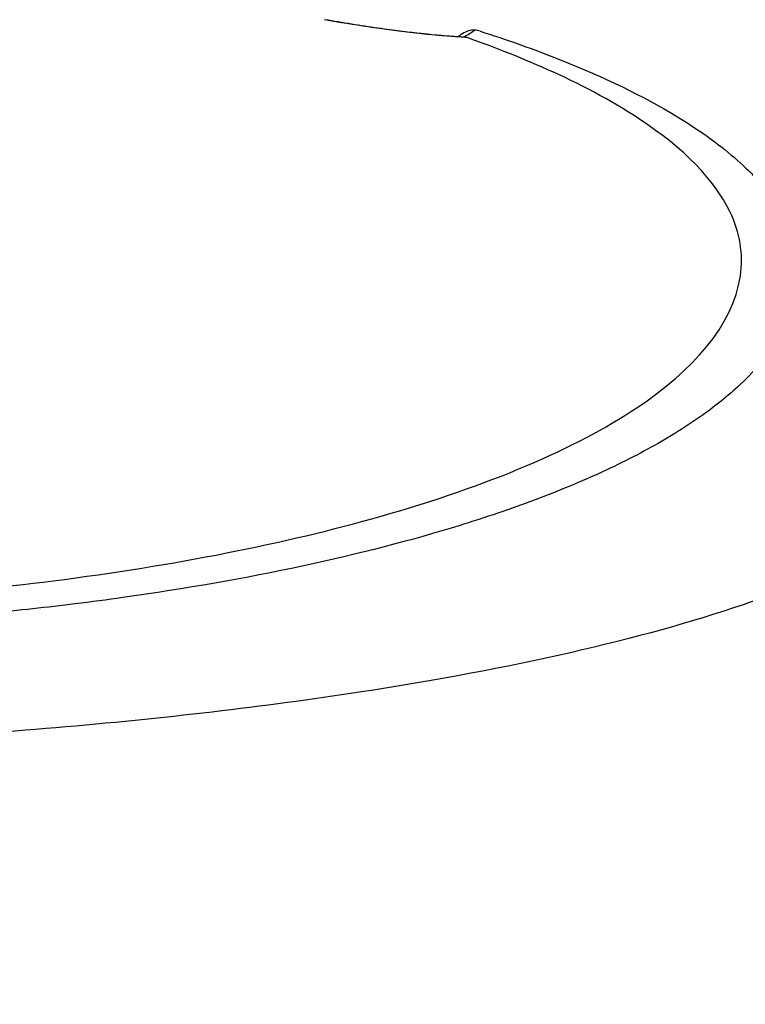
# Model space of a CAD drawing. Header units: millimetres. Extents: x 0 to 4378, y 0 to 2376.
# Tile 163 of 256: x 787 to 804, y 2193 to 2215. Entities that reach past the tile are written whole.
import ezdxf

# ---------------------------------------------------------------- set-up
doc = ezdxf.new("R2010")
doc.units = ezdxf.units.MM
doc.header["$LTSCALE"] = 0.2

# ---------------------------------------------------------------- blocks, each defined once
blk = doc.blocks.new('A$C67cfe5fe')
for radius, start, end in [(86.413, 313.06048, 226.93952), (59, 311.98884, 228.01116), (57.092, 313.6982, 226.3018)]:
    blk.add_arc((0, 0), radius, start, end)
blk.add_ellipse((17.731, 49.35), major_axis=(-3.301, -0.414), ratio=0.41873, start_param=2.365377, end_param=2.483927)
for points, knots in [([(48.929, 34.773), (47.296, 37.236), (45.449, 39.627), (43.367, 41.916), (42.846, 42.488), (42.31, 43.054), (41.76, 43.612), (41.21, 44.171), (40.644, 44.723), (40.064, 45.265), (39.774, 45.536), (39.48, 45.805), (39.182, 46.074), (38.884, 46.343), (38.583, 46.61), (38.277, 46.873), (37.972, 47.136), (37.663, 47.395), (37.35, 47.652), (37.037, 47.909), (36.721, 48.165), (36.401, 48.418), (35.76, 48.925), (35.104, 49.426), (34.433, 49.915), (33.763, 50.405), (33.077, 50.883), (32.375, 51.349), (31.673, 51.814), (30.956, 52.268), (30.224, 52.708), (29.492, 53.148), (28.744, 53.576), (27.981, 53.992), (26.456, 54.822), (24.87, 55.593), (23.227, 56.3), (21.585, 57.008), (19.89, 57.65), (18.145, 58.217)], [0, 0, 0, 0, 0.25, 0.25, 0.25, 0.3125, 0.3125, 0.3125, 0.375, 0.375, 0.375, 0.40625, 0.40625, 0.40625, 0.4375, 0.4375, 0.4375, 0.46875, 0.46875, 0.46875, 0.5, 0.5, 0.5, 0.5625, 0.5625, 0.5625, 0.625, 0.625, 0.625, 0.6875, 0.6875, 0.6875, 0.75, 0.75, 0.75, 0.875, 0.875, 0.875, 1, 1, 1, 1]), ([(49.173, 32.616), (47.53, 35.088), (45.674, 37.491), (43.579, 39.786), (43.056, 40.36), (42.517, 40.927), (41.964, 41.486), (41.41, 42.046), (40.842, 42.598), (40.258, 43.142), (39.966, 43.414), (39.671, 43.684), (39.372, 43.952), (39.072, 44.22), (38.769, 44.486), (38.462, 44.749), (38.155, 45.013), (37.844, 45.275), (37.53, 45.534), (37.216, 45.793), (36.897, 46.05), (36.575, 46.304), (35.931, 46.813), (35.272, 47.312), (34.598, 47.801), (33.923, 48.29), (33.233, 48.768), (32.528, 49.234), (31.823, 49.701), (31.102, 50.156), (30.366, 50.598), (29.63, 51.04), (28.879, 51.469), (28.112, 51.884), (26.579, 52.715), (24.985, 53.49), (23.335, 54.2), (21.685, 54.909), (19.982, 55.558), (18.229, 56.132)], [-1, -1, -1, -1, -0.75, -0.75, -0.75, -0.6875, -0.6875, -0.6875, -0.625, -0.625, -0.625, -0.59375, -0.59375, -0.59375, -0.5625, -0.5625, -0.5625, -0.53125, -0.53125, -0.53125, -0.5, -0.5, -0.5, -0.4375, -0.4375, -0.4375, -0.375, -0.375, -0.375, -0.3125, -0.3125, -0.3125, -0.25, -0.25, -0.25, -0.125, -0.125, -0.125, 0, 0, 0, 0]), ([(16.955, 49.081), (17.307, 49.019), (17.653, 48.963), (18.323, 48.863), (18.65, 48.82), (19.313, 48.742), (19.637, 48.712), (19.999, 48.688), (20.087, 48.683), (20.168, 48.68)], [0.0002819, 0.0002819, 0.0002819, 0.0002819, 0.1096864, 0.1096864, 0.2297154, 0.2297154, 0.3813956, 0.3813956, 0.4345671, 0.4345671, 0.4345671, 0.4345671]), ([(20.252, 48.666), (20.095, 48.673), (19.924, 48.684), (19.74, 48.699), (19.648, 48.706), (19.554, 48.715), (19.456, 48.724), (19.408, 48.729), (19.358, 48.734), (19.308, 48.739), (19.258, 48.745), (19.233, 48.747), (19.156, 48.756), (19.086, 48.763), (19.015, 48.772), (18.943, 48.78), (18.859, 48.79), (18.773, 48.801), (18.687, 48.812), (18.528, 48.832), (18.407, 48.848), (18.201, 48.877), (17.789, 48.936), (17.373, 49.003), (16.962, 49.076)], [0, 0, 0, 0, 0.25, 0.25, 0.25, 0.375, 0.375, 0.375, 0.4375, 0.4375, 0.4375, 0.5, 0.5, 0.5, 0.557564, 0.557564, 0.557564, 0.625, 0.625, 0.625, 0.75, 0.75, 0.75, 1, 1, 1, 1]), ([(-0.009, 35.377), (1.128, 35.377), (2.276, 35.396), (4.534, 35.474), (5.688, 35.536), (8.127, 35.718), (9.404, 35.845), (13.452, 36.362), (16.034, 36.871), (20.77, 38.22), (22.793, 39.078), (25.516, 40.895), (26.47, 41.942), (26.709, 43.614), (26.63, 44.11), (26.035, 45.347), (25.328, 46.071), (22.925, 47.663), (21.315, 48.291), (20.252, 48.666)], [-3.557548, -3.557548, -3.557548, -3.557548, -3.349945, -3.349945, -3.131371, -3.131371, -2.88131, -2.88131, -2.314192, -2.314192, -1.681115, -1.681115, -1.111984, -1.111984, -0.864569, -0.864569, -0.492008, -0.492008, -0.000015, -0.000015, -0.000015, -0.000015]), ([(20.581, 48.807), (21.167, 48.62), (21.725, 48.423), (22.772, 48.017), (23.264, 47.806), (24.638, 47.156), (25.419, 46.697), (26.472, 45.906), (26.828, 45.581), (27.191, 45.163), (27.262, 45.074), (27.361, 44.942), (27.394, 44.897), (27.576, 44.633), (27.694, 44.413), (27.831, 44.077), (27.872, 43.956), (27.936, 43.704), (27.959, 43.574), (27.985, 43.309), (27.987, 43.172), (27.97, 42.895), (27.95, 42.756), (27.889, 42.479), (27.847, 42.341), (27.58, 41.642), (27.185, 41.094), (26.486, 40.439), (26.342, 40.314), (25.869, 39.933), (25.508, 39.681), (24.707, 39.187), (24.265, 38.946), (23.549, 38.597), (23.304, 38.484), (22.797, 38.262), (22.535, 38.154), (21.999, 37.942), (21.72, 37.837), (21.147, 37.632), (20.844, 37.529), (20.405, 37.387), (20.262, 37.341), (17.851, 36.595), (15.19, 36.024), (11.896, 35.561), (11.527, 35.512), (10.501, 35.385), (9.837, 35.312), (8.16, 35.149), (7.133, 35.069), (5.569, 34.976), (5.045, 34.95), (3.992, 34.906), (3.464, 34.888), (2.933, 34.874)], [0.00002, 0.00002, 0.00002, 0.00002, 0.259158, 0.259158, 0.518708, 0.518708, 1.038075, 1.038075, 1.384705, 1.384705, 1.477831, 1.477831, 1.526561, 1.526561, 1.759973, 1.759973, 1.890971, 1.890971, 2.029156, 2.029156, 2.171186, 2.171186, 2.316283, 2.316283, 2.460898, 2.460898, 3.049329, 3.049329, 3.189055, 3.189055, 3.478614, 3.478614, 3.769885, 3.769885, 3.913253, 3.913253, 4.056001, 4.056001, 4.19686, 4.19686, 4.341119, 4.341119, 4.411312, 4.411312, 5.498875, 5.498875, 5.634552, 5.634552, 5.872375, 5.872375, 6.229939, 6.229939, 6.408513, 6.408513, 6.587137, 6.587137, 6.587137, 6.587137]), ([(20.207, 48.677), (20.215, 48.675), (20.223, 48.674), (20.239, 48.67), (20.246, 48.668), (20.252, 48.666)], [0.000074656, 0.000074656, 0.000074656, 0.000074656, 0.002992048, 0.002992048, 0.005986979, 0.005986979, 0.005986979, 0.005986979]), ([(20.581, 48.807), (20.563, 48.813), (20.542, 48.818), (20.498, 48.827), (20.475, 48.83), (20.449, 48.833)], [-0.0164291, -0.0164291, -0.0164291, -0.0164291, -0.00823051, -0.00823051, -0.00000316, -0.00000316, -0.00000316, -0.00000316]), ([(31.28, 41.035), (31.947, 40.324), (32.269, 39.495), (31.75, 38.542), (31.715, 38.484), (31.638, 38.363), (31.596, 38.302), (31.509, 38.184), (31.463, 38.125), (31.22, 37.834), (30.976, 37.606), (30.536, 37.269), (30.376, 37.157), (29.508, 36.594), (28.615, 36.158), (27.265, 35.644), (26.987, 35.544), (24.346, 34.642), (21.31, 33.95), (15.568, 33.07), (13.191, 32.79), (9.442, 32.474), (8.166, 32.388), (5.586, 32.245), (4.261, 32.187), (2.933, 32.153)], [1.087756, 1.087756, 1.087756, 1.087756, 1.428405, 1.428405, 1.450296, 1.450296, 1.471663, 1.471663, 1.492327, 1.492327, 1.574835, 1.574835, 1.616316, 1.616316, 1.784634, 1.784634, 1.826029, 1.826029, 2.164003, 2.164003, 2.373598, 2.373598, 2.479923, 2.479923, 2.586935, 2.586935, 2.586935, 2.586935])]:
    blk.add_open_spline(points, degree=3, knots=knots)
for points in [[(20.061, 48.685), (20.097, 48.707), (20.131, 48.73), (20.163, 48.752)], [(20.449, 48.833), (20.36, 48.84), (20.258, 48.806), (20.168, 48.745)], [(20.168, 48.68), (20.181, 48.68), (20.194, 48.678), (20.207, 48.677)]]:
    blk.add_open_spline(points, degree=3)

msp = doc.modelspace()

# ---------------------------------------------------------------- block references
msp.add_blockref('A$C67cfe5fe', (777.219, 2166.397))

doc.saveas('drawing.dxf')
